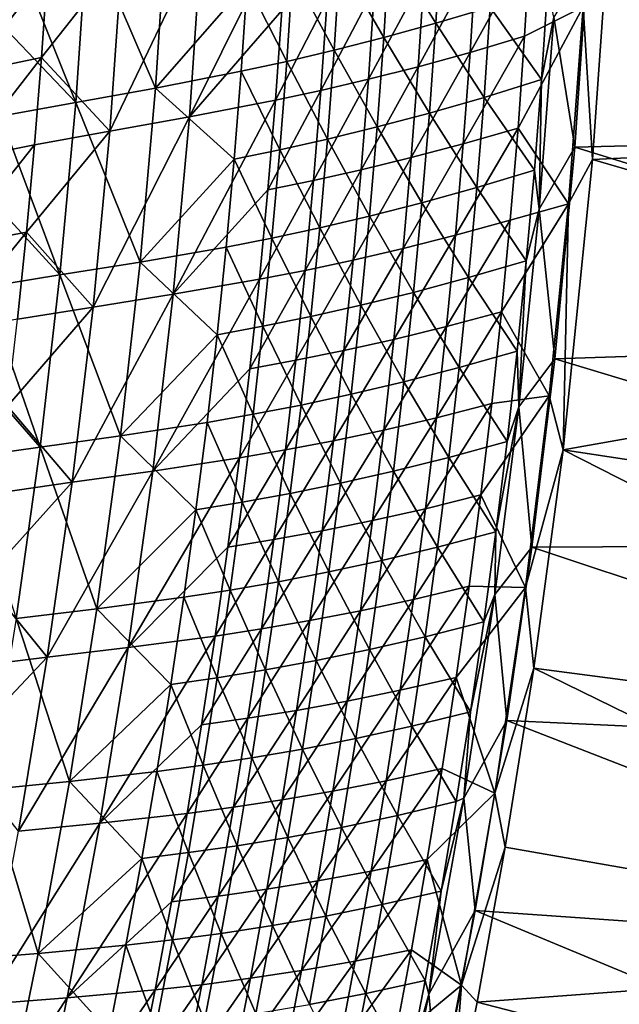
# Model space of a CAD drawing. Header units: metres. Extents: x 0 to 1400, y -1400 to 0.
# Tile 248 of 256: x 1278 to 1327, y -636 to -557. Entities that reach past the tile are written whole.
import ezdxf

# ---------------------------------------------------------------- set-up
doc = ezdxf.new("R2010")
doc.units = ezdxf.units.M

msp = doc.modelspace()

# ---------------------------------------------------------------- linework, layer by layer
at = {"layer": 'None'}
for points in [[(1289.181152, -562.140625, -255.795685), (1290.08728, -548.115723, -255.783554), (1283.700562, -549.399353, -311.768768)], [(1289.181152, -562.140625, -255.795685), (1296.554932, -553.705139, -199.830627), (1290.08728, -548.115723, -255.783554)], [(1291.925415, -564.463867, -256.163635), (1299.761108, -548.687988, -200.216446), (1299.337646, -555.90332, -200.222137)], [(1292.895264, -550.178772, -256.151398), (1299.761108, -548.687988, -200.216446), (1291.925415, -564.463867, -256.163635)], [(1282.763184, -563.29718, -311.780365), (1283.700562, -549.399353, -311.768768), (1277.67981, -550.602539, -367.761932)], [(1289.181152, -562.140625, -255.795685), (1283.700562, -549.399353, -311.768768), (1282.763184, -563.29718, -311.780365)], [(1323.956177, -551.852417, -29.544565), (1373.926392, -565.594421), (1374.918823, -548.937927)], [(1375.698975, -548.824097, -3), (1374.709106, -565.499756, -3), (1325.384521, -553.028625, -32.129719)], [(1285.501587, -565.615051, -312.129211), (1286.502563, -551.458679, -312.117523), (1292.895264, -550.178772, -256.151398)], [(1292.895264, -550.178772, -256.151398), (1291.925415, -564.463867, -256.163635), (1285.501587, -565.615051, -312.129211)], [(1307.998779, -550.888428, -115.989899), (1311.739136, -556.928833, -88.082977), (1312.167358, -549.702148, -88.080376)], [(1312.167358, -549.702148, -88.080376), (1311.739136, -556.928833, -88.082977), (1316.122925, -555.628357, -60.196178)], [(1277.238403, -557.498962, -367.766785), (1282.763184, -563.29718, -311.780365), (1277.67981, -550.602539, -367.761932)], [(1307.555786, -558.07782, -115.993576), (1307.998779, -550.888428, -115.989899), (1304.016235, -551.93988, -143.919174)], [(1311.739136, -556.928833, -88.082977), (1307.998779, -550.888428, -115.989899), (1307.555786, -558.07782, -115.993576)], [(1314.500366, -559.271912, -88.538628), (1314.961304, -551.911621, -88.536018), (1319.331299, -550.57666, -60.669395)], [(1319.331299, -550.57666, -60.669395), (1318.887207, -557.974609, -60.670635), (1314.500366, -559.271912, -88.538628)], [(1323.594238, -555.610901, -32.843884), (1318.887207, -557.974609, -60.670635), (1319.331299, -550.57666, -60.669395)], [(1280.004272, -559.684021, -368.092255), (1286.502563, -551.458679, -312.117523), (1285.501587, -565.615051, -312.129211)], [(1280.004272, -559.684021, -368.092255), (1280.47644, -552.659485, -368.087372), (1286.502563, -551.458679, -312.117523)], [(1322.928711, -566.902344, -29.544586), (1323.956177, -551.852417, -29.544565), (1321.232422, -556.4375, -30.962009)], [(1323.956177, -551.852417, -29.544565), (1322.928711, -566.902344, -29.544586), (1373.926392, -565.594421)], [(1280.47644, -552.659485, -368.087372), (1274.221069, -560.892273, -424.044281), (1274.709839, -553.913086, -424.041046)], [(1274.221069, -560.892273, -424.044281), (1280.47644, -552.659485, -368.087372), (1280.004272, -559.684021, -368.092255)], [(1303.560181, -559.092041, -143.92366), (1304.016235, -551.93988, -143.919174), (1300.205933, -552.87323, -171.867142)], [(1307.555786, -558.07782, -115.993576), (1304.016235, -551.93988, -143.919174), (1303.560181, -559.092041, -143.92366)], [(1310.314209, -560.417603, -116.431664), (1314.961304, -551.911621, -88.536018), (1314.500366, -559.271912, -88.538628)], [(1314.961304, -551.911621, -88.536018), (1310.314209, -560.417603, -116.431664), (1310.789917, -553.095154, -116.427971)], [(1296.554932, -553.705139, -199.830627), (1299.738281, -559.988525, -171.872253), (1300.205933, -552.87323, -171.867142)], [(1300.205933, -552.87323, -171.867142), (1299.738281, -559.988525, -171.872253), (1303.560181, -559.092041, -143.92366)], [(1310.789917, -553.095154, -116.427971), (1306.315552, -561.428589, -144.345581), (1306.804443, -554.14386, -144.34108)], [(1310.789917, -553.095154, -116.427971), (1310.314209, -560.417603, -116.431664), (1306.315552, -561.428589, -144.345581)], [(1325.384521, -553.028625, -32.129719), (1324.347168, -567.869507, -32.129738), (1323.594238, -555.610901, -32.843884)], [(1325.384521, -553.028625, -32.129719), (1374.709106, -565.499756, -3), (1324.347168, -567.869507, -32.129738)], [(1296.076904, -560.78418, -199.836227), (1296.554932, -553.705139, -199.830627), (1289.181152, -562.140625, -255.795685)], [(1299.738281, -559.988525, -171.872253), (1296.554932, -553.705139, -199.830627), (1296.076904, -560.78418, -199.836227)], [(1306.804443, -554.14386, -144.34108), (1306.315552, -561.428589, -144.345581), (1302.490967, -562.321655, -172.278519)], [(1306.804443, -554.14386, -144.34108), (1302.490967, -562.321655, -172.278519), (1302.991455, -555.074341, -172.273361)], [(1320.238647, -561.454895, -32.34861), (1320.718262, -554.160278, -32.348568), (1316.122925, -555.628357, -60.196178)], [(1321.232422, -556.4375, -30.962009), (1320.718262, -554.160278, -32.348568), (1320.238647, -561.454895, -32.34861)], [(1302.991455, -555.074341, -172.273361), (1298.826904, -563.113831, -200.227753), (1299.337646, -555.90332, -200.222137)], [(1302.991455, -555.074341, -172.273361), (1302.490967, -562.321655, -172.278519), (1298.826904, -563.113831, -200.227753)], [(1311.739136, -556.928833, -88.082977), (1315.625122, -562.886108, -60.197418), (1316.122925, -555.628357, -60.196178)], [(1316.122925, -555.628357, -60.196178), (1315.625122, -562.886108, -60.197418), (1320.238647, -561.454895, -32.34861)], [(1318.887207, -557.974609, -60.670635), (1323.594238, -555.610901, -32.843884), (1318.35498, -565.36731, -60.671867)], [(1323.594238, -555.610901, -32.843884), (1322.411499, -571.45166, -32.844135), (1318.35498, -565.36731, -60.671867)], [(1323.594238, -555.610901, -32.843884), (1324.347168, -567.869507, -32.129738), (1322.411499, -571.45166, -32.844135)], [(1298.826904, -563.113831, -200.227753), (1291.925415, -564.463867, -256.163635), (1299.337646, -555.90332, -200.222137)], [(1320.052124, -571.872681, -30.961826), (1321.232422, -556.4375, -30.962009), (1320.238647, -561.454895, -32.34861)], [(1320.052124, -571.872681, -30.961826), (1322.928711, -566.902344, -29.544586), (1321.232422, -556.4375, -30.962009)], [(1311.225098, -564.149292, -88.085541), (1311.739136, -556.928833, -88.082977), (1307.555786, -558.07782, -115.993576)], [(1315.625122, -562.886108, -60.197418), (1311.739136, -556.928833, -88.082977), (1311.225098, -564.149292, -88.085541)], [(1282.763184, -563.29718, -311.780365), (1277.238403, -557.498962, -367.766785), (1276.712158, -564.389893, -367.771606)], [(1307.027344, -565.260803, -115.9972), (1307.555786, -558.07782, -115.993576), (1303.560181, -559.092041, -143.92366)], [(1311.225098, -564.149292, -88.085541), (1307.555786, -558.07782, -115.993576), (1307.027344, -565.260803, -115.9972)], [(1318.887207, -557.974609, -60.670635), (1313.951904, -566.626648, -88.541206), (1314.500366, -559.271912, -88.538628)], [(1318.887207, -557.974609, -60.670635), (1318.35498, -565.36731, -60.671867), (1313.951904, -566.626648, -88.541206)], [(1273.64624, -567.866638, -424.047516), (1280.004272, -559.684021, -368.092255), (1279.445557, -566.703796, -368.097107)], [(1273.64624, -567.866638, -424.047516), (1274.221069, -560.892273, -424.044281), (1280.004272, -559.684021, -368.092255)], [(1279.445557, -566.703796, -368.097107), (1280.004272, -559.684021, -368.092255), (1285.501587, -565.615051, -312.129211)], [(1299.738281, -559.988525, -171.872253), (1303.018921, -566.23761, -143.928055), (1303.560181, -559.092041, -143.92366)], [(1303.560181, -559.092041, -143.92366), (1303.018921, -566.23761, -143.928055), (1307.027344, -565.260803, -115.9972)], [(1309.751221, -567.734253, -116.435318), (1310.314209, -560.417603, -116.431664), (1314.500366, -559.271912, -88.538628)], [(1314.500366, -559.271912, -88.538628), (1313.951904, -566.626648, -88.541206), (1309.751221, -567.734253, -116.435318)], [(1299.185791, -567.097107, -171.877274), (1299.738281, -559.988525, -171.872253), (1296.076904, -560.78418, -199.836227)], [(1303.018921, -566.23761, -143.928055), (1299.738281, -559.988525, -171.872253), (1299.185791, -567.097107, -171.877274)], [(1310.314209, -560.417603, -116.431664), (1305.739868, -568.707275, -144.350052), (1306.315552, -561.428589, -144.345581)], [(1310.314209, -560.417603, -116.431664), (1309.751221, -567.734253, -116.435318), (1305.739868, -568.707275, -144.350052)], [(1295.51416, -567.856506, -199.841736), (1296.076904, -560.78418, -199.836227), (1289.181152, -562.140625, -255.795685)], [(1299.185791, -567.097107, -171.877274), (1296.076904, -560.78418, -199.836227), (1295.51416, -567.856506, -199.841736)], [(1287.9375, -576.138611, -255.807434), (1289.181152, -562.140625, -255.795685), (1282.763184, -563.29718, -311.780365)], [(1295.51416, -567.856506, -199.841736), (1289.181152, -562.140625, -255.795685), (1287.9375, -576.138611, -255.807434)], [(1306.315552, -561.428589, -144.345581), (1301.903931, -569.562866, -172.2836), (1302.490967, -562.321655, -172.278519)], [(1306.315552, -561.428589, -144.345581), (1305.739868, -568.707275, -144.350052), (1301.903931, -569.562866, -172.2836)], [(1315.625122, -562.886108, -60.197418), (1319.67334, -568.742981, -32.348663), (1320.238647, -561.454895, -32.34861)], [(1320.238647, -561.454895, -32.34861), (1319.67334, -568.742981, -32.348663), (1320.052124, -571.872681, -30.961826)], [(1302.490967, -562.321655, -172.278519), (1301.903931, -569.562866, -172.2836), (1298.229736, -570.318237, -200.233322)], [(1302.490967, -562.321655, -172.278519), (1298.229736, -570.318237, -200.233322), (1298.826904, -563.113831, -200.227753)], [(1315.042114, -570.136963, -60.198654), (1315.625122, -562.886108, -60.197418), (1311.225098, -564.149292, -88.085541)], [(1319.67334, -568.742981, -32.348663), (1315.625122, -562.886108, -60.197418), (1315.042114, -570.136963, -60.198654)], [(1281.489258, -577.168518, -311.791626), (1282.763184, -563.29718, -311.780365), (1276.712158, -564.389893, -367.771606)], [(1281.489258, -577.168518, -311.791626), (1287.9375, -576.138611, -255.807434), (1282.763184, -563.29718, -311.780365)], [(1298.229736, -570.318237, -200.233322), (1290.61145, -578.72406, -256.175568), (1298.826904, -563.113831, -200.227753)], [(1290.61145, -578.72406, -256.175568), (1291.925415, -564.463867, -256.163635), (1298.826904, -563.113831, -200.227753)], [(1276.102173, -571.274292, -367.776367), (1281.489258, -577.168518, -311.791626), (1276.712158, -564.389893, -367.771606)], [(1291.925415, -564.463867, -256.163635), (1284.157959, -579.746582, -312.140656), (1285.501587, -565.615051, -312.129211)], [(1291.925415, -564.463867, -256.163635), (1290.61145, -578.72406, -256.175568), (1284.157959, -579.746582, -312.140656)], [(1310.626221, -571.362549, -88.088074), (1311.225098, -564.149292, -88.085541), (1307.027344, -565.260803, -115.9972)], [(1315.042114, -570.136963, -60.198654), (1311.225098, -564.149292, -88.085541), (1310.626221, -571.362549, -88.088074)], [(1303.018921, -566.23761, -143.928055), (1306.414551, -572.43634, -116.000763), (1307.027344, -565.260803, -115.9972)], [(1307.027344, -565.260803, -115.9972), (1306.414551, -572.43634, -116.000763), (1310.626221, -571.362549, -88.088074)], [(1285.501587, -565.615051, -312.129211), (1284.157959, -579.746582, -312.140656), (1278.801636, -573.717407, -368.101929)], [(1278.801636, -573.717407, -368.101929), (1279.445557, -566.703796, -368.097107), (1285.501587, -565.615051, -312.129211)], [(1317.735962, -572.753418, -60.673096), (1313.316895, -573.974548, -88.543755), (1318.35498, -565.36731, -60.671867)], [(1318.35498, -565.36731, -60.671867), (1313.316895, -573.974548, -88.543755), (1313.951904, -566.626648, -88.541206)], [(1322.411499, -571.45166, -32.844135), (1317.735962, -572.753418, -60.673096), (1318.35498, -565.36731, -60.671867)], [(1322.928711, -566.902344, -29.544586), (1372.522339, -582.221313), (1373.926392, -565.594421)], [(1374.709106, -565.499756, -3), (1373.307251, -582.145874, -3), (1324.347168, -567.869507, -32.129738)], [(1272.986694, -574.834839, -424.05069), (1273.64624, -567.866638, -424.047516), (1279.445557, -566.703796, -368.097107)], [(1272.986694, -574.834839, -424.05069), (1279.445557, -566.703796, -368.097107), (1278.801636, -573.717407, -368.101929)], [(1302.393555, -573.375671, -143.932388), (1303.018921, -566.23761, -143.928055), (1299.185791, -567.097107, -171.877274)], [(1306.414551, -572.43634, -116.000763), (1303.018921, -566.23761, -143.928055), (1302.393555, -573.375671, -143.932388)], [(1313.316895, -573.974548, -88.543755), (1309.102173, -575.043823, -116.438919), (1313.951904, -566.626648, -88.541206)], [(1313.951904, -566.626648, -88.541206), (1309.102173, -575.043823, -116.438919), (1309.751221, -567.734253, -116.435318)], [(1321.313354, -583.920044, -29.544594), (1322.928711, -566.902344, -29.544586), (1320.052124, -571.872681, -30.961826)], [(1322.928711, -566.902344, -29.544586), (1321.313354, -583.920044, -29.544594), (1372.522339, -582.221313)], [(1298.549316, -574.198059, -171.882217), (1299.185791, -567.097107, -171.877274), (1295.51416, -567.856506, -199.841736)], [(1302.393555, -573.375671, -143.932388), (1299.185791, -567.097107, -171.877274), (1298.549316, -574.198059, -171.882217)], [(1294.867798, -574.921082, -199.847137), (1295.51416, -567.856506, -199.841736), (1287.9375, -576.138611, -255.807434)], [(1298.549316, -574.198059, -171.882217), (1295.51416, -567.856506, -199.841736), (1294.867798, -574.921082, -199.847137)], [(1309.102173, -575.043823, -116.438919), (1305.078369, -575.97876, -144.354446), (1309.751221, -567.734253, -116.435318)], [(1309.751221, -567.734253, -116.435318), (1305.078369, -575.97876, -144.354446), (1305.739868, -568.707275, -144.350052)], [(1324.347168, -567.869507, -32.129738), (1373.307251, -582.145874, -3), (1321.978271, -591.219177, -32.129742)], [(1324.347168, -567.869507, -32.129738), (1321.978271, -591.219177, -32.129742), (1322.411499, -571.45166, -32.844135)], [(1305.078369, -575.97876, -144.354446), (1301.231323, -576.796631, -172.288635), (1305.739868, -568.707275, -144.350052)], [(1305.739868, -568.707275, -144.350052), (1301.231323, -576.796631, -172.288635), (1301.903931, -569.562866, -172.2836)], [(1319.023071, -576.02356, -32.348732), (1319.67334, -568.742981, -32.348663), (1315.042114, -570.136963, -60.198654)], [(1319.67334, -568.742981, -32.348663), (1319.023071, -576.02356, -32.348732), (1320.052124, -571.872681, -30.961826)], [(1301.231323, -576.796631, -172.288635), (1297.547241, -577.515076, -200.238815), (1301.903931, -569.562866, -172.2836)], [(1301.903931, -569.562866, -172.2836), (1297.547241, -577.515076, -200.238815), (1298.229736, -570.318237, -200.233322)], [(1297.547241, -577.515076, -200.238815), (1290.61145, -578.72406, -256.175568), (1298.229736, -570.318237, -200.233322)], [(1314.374756, -577.380005, -60.199886), (1315.042114, -570.136963, -60.198654), (1310.626221, -571.362549, -88.088074)], [(1319.023071, -576.02356, -32.348732), (1315.042114, -570.136963, -60.198654), (1314.374756, -577.380005, -60.199886)], [(1276.102173, -571.274292, -367.776367), (1275.409424, -578.151123, -367.781067), (1281.489258, -577.168518, -311.791626)], [(1306.414551, -572.43634, -116.000763), (1309.943481, -578.567688, -88.090561), (1310.626221, -571.362549, -88.088074)], [(1310.626221, -571.362549, -88.088074), (1309.943481, -578.567688, -88.090561), (1314.374756, -577.380005, -60.199886)], [(1320.873169, -586.882446, -32.844353), (1317.031006, -580.131653, -60.674309), (1322.411499, -571.45166, -32.844135)], [(1317.031006, -580.131653, -60.674309), (1317.735962, -572.753418, -60.673096), (1322.411499, -571.45166, -32.844135)], [(1322.411499, -571.45166, -32.844135), (1321.978271, -591.219177, -32.129742), (1320.873169, -586.882446, -32.844353)], [(1305.71814, -579.603577, -116.004257), (1306.414551, -572.43634, -116.000763), (1302.393555, -573.375671, -143.932388)], [(1309.943481, -578.567688, -88.090561), (1306.414551, -572.43634, -116.000763), (1305.71814, -579.603577, -116.004257)], [(1320.052124, -571.872681, -30.961826), (1319.023071, -576.02356, -32.348732), (1318.422485, -587.772522, -30.961508)], [(1318.422485, -587.772522, -30.961508), (1321.313354, -583.920044, -29.544594), (1320.052124, -571.872681, -30.961826)], [(1312.596558, -581.314209, -88.546272), (1317.735962, -572.753418, -60.673096), (1317.031006, -580.131653, -60.674309)], [(1313.316895, -573.974548, -88.543755), (1317.735962, -572.753418, -60.673096), (1312.596558, -581.314209, -88.546272)], [(1278.801636, -573.717407, -368.101929), (1278.073364, -580.723389, -368.106659), (1272.243286, -581.79541, -424.053802)], [(1272.243286, -581.79541, -424.053802), (1272.986694, -574.834839, -424.05069), (1278.801636, -573.717407, -368.101929)], [(1284.157959, -579.746582, -312.140656), (1278.073364, -580.723389, -368.106659), (1278.801636, -573.717407, -368.101929)], [(1301.685059, -580.505188, -143.936646), (1302.393555, -573.375671, -143.932388), (1298.549316, -574.198059, -171.882217)], [(1305.71814, -579.603577, -116.004257), (1302.393555, -573.375671, -143.932388), (1301.685059, -580.505188, -143.936646)], [(1313.316895, -573.974548, -88.543755), (1312.596558, -581.314209, -88.546272), (1308.368164, -582.344971, -116.442474)], [(1309.102173, -575.043823, -116.438919), (1313.316895, -573.974548, -88.543755), (1308.368164, -582.344971, -116.442474)], [(1297.830078, -581.290466, -171.88707), (1298.549316, -574.198059, -171.882217), (1294.867798, -574.921082, -199.847137)], [(1301.685059, -580.505188, -143.936646), (1298.549316, -574.198059, -171.882217), (1297.830078, -581.290466, -171.88707)], [(1294.867798, -574.921082, -199.847137), (1287.9375, -576.138611, -255.807434), (1294.138794, -581.977051, -199.852463)], [(1294.867798, -574.921082, -199.847137), (1294.138794, -581.977051, -199.852463), (1297.830078, -581.290466, -171.88707)], [(1305.078369, -575.97876, -144.354446), (1309.102173, -575.043823, -116.438919), (1304.332153, -583.241577, -144.358795)], [(1309.102173, -575.043823, -116.438919), (1308.368164, -582.344971, -116.442474), (1304.332153, -583.241577, -144.358795)], [(1287.9375, -576.138611, -255.807434), (1281.489258, -577.168518, -311.791626), (1286.364258, -590.102112, -255.818771)], [(1294.138794, -581.977051, -199.852463), (1287.9375, -576.138611, -255.807434), (1286.364258, -590.102112, -255.818771)], [(1305.078369, -575.97876, -144.354446), (1304.332153, -583.241577, -144.358795), (1300.474365, -584.021729, -172.293594)], [(1301.231323, -576.796631, -172.288635), (1305.078369, -575.97876, -144.354446), (1300.474365, -584.021729, -172.293594)], [(1318.28894, -583.296021, -32.34882), (1319.023071, -576.02356, -32.348732), (1314.374756, -577.380005, -60.199886)], [(1319.023071, -576.02356, -32.348732), (1318.28894, -583.296021, -32.34882), (1318.422485, -587.772522, -30.961508)], [(1275.409424, -578.151123, -367.781067), (1279.887085, -591.005493, -311.80249), (1281.489258, -577.168518, -311.791626)], [(1281.489258, -577.168518, -311.791626), (1279.887085, -591.005493, -311.80249), (1286.364258, -590.102112, -255.818771)], [(1297.547241, -577.515076, -200.238815), (1301.231323, -576.796631, -172.288635), (1296.78064, -584.703125, -200.244232)], [(1301.231323, -576.796631, -172.288635), (1300.474365, -584.021729, -172.293594), (1296.78064, -584.703125, -200.244232)], [(1297.547241, -577.515076, -200.238815), (1296.78064, -584.703125, -200.244232), (1288.96167, -592.948608, -256.187195)], [(1290.61145, -578.72406, -256.175568), (1297.547241, -577.515076, -200.238815), (1288.96167, -592.948608, -256.187195)], [(1309.943481, -578.567688, -88.090561), (1313.624023, -584.614441, -60.201111), (1314.374756, -577.380005, -60.199886)], [(1314.374756, -577.380005, -60.199886), (1313.624023, -584.614441, -60.201111), (1318.28894, -583.296021, -32.34882)], [(1275.409424, -578.151123, -367.781067), (1274.634888, -585.019409, -367.785706), (1279.887085, -591.005493, -311.80249)], [(1290.61145, -578.72406, -256.175568), (1288.96167, -592.948608, -256.187195), (1282.479614, -593.842346, -312.151825)], [(1290.61145, -578.72406, -256.175568), (1282.479614, -593.842346, -312.151825), (1284.157959, -579.746582, -312.140656)], [(1309.177979, -585.763977, -88.09301), (1309.943481, -578.567688, -88.090561), (1305.71814, -579.603577, -116.004257)], [(1313.624023, -584.614441, -60.201111), (1309.943481, -578.567688, -88.090561), (1309.177979, -585.763977, -88.09301)], [(1284.157959, -579.746582, -312.140656), (1282.479614, -593.842346, -312.151825), (1277.261719, -587.72052, -368.111328)], [(1277.261719, -587.72052, -368.111328), (1278.073364, -580.723389, -368.106659), (1284.157959, -579.746582, -312.140656)], [(1304.939331, -586.761719, -116.00769), (1305.71814, -579.603577, -116.004257), (1301.685059, -580.505188, -143.936646)], [(1309.177979, -585.763977, -88.09301), (1305.71814, -579.603577, -116.004257), (1304.939331, -586.761719, -116.00769)], [(1311.791748, -588.644409, -88.548752), (1312.596558, -581.314209, -88.546272), (1317.031006, -580.131653, -60.674309)], [(1317.031006, -580.131653, -60.674309), (1316.241089, -587.500671, -60.675514), (1311.791748, -588.644409, -88.548752)], [(1316.241089, -587.500671, -60.675514), (1317.031006, -580.131653, -60.674309), (1320.873169, -586.882446, -32.844353)], [(1300.894409, -587.625549, -143.940811), (1301.685059, -580.505188, -143.936646), (1297.830078, -581.290466, -171.88707)], [(1304.939331, -586.761719, -116.00769), (1301.685059, -580.505188, -143.936646), (1300.894409, -587.625549, -143.940811)], [(1294.138794, -581.977051, -199.852463), (1297.028809, -588.373474, -171.89183), (1297.830078, -581.290466, -171.88707)], [(1297.830078, -581.290466, -171.88707), (1297.028809, -588.373474, -171.89183), (1300.894409, -587.625549, -143.940811)], [(1307.550049, -589.636353, -116.445976), (1312.596558, -581.314209, -88.546272), (1311.791748, -588.644409, -88.548752)], [(1312.596558, -581.314209, -88.546272), (1307.550049, -589.636353, -116.445976), (1308.368164, -582.344971, -116.442474)], [(1293.328003, -589.02356, -199.857666), (1294.138794, -581.977051, -199.852463), (1286.364258, -590.102112, -255.818771)], [(1297.028809, -588.373474, -171.89183), (1294.138794, -581.977051, -199.852463), (1293.328003, -589.02356, -199.857666)], [(1308.368164, -582.344971, -116.442474), (1307.550049, -589.636353, -116.445976), (1303.502197, -590.494507, -144.363068)], [(1304.332153, -583.241577, -144.358795), (1308.368164, -582.344971, -116.442474), (1303.502197, -590.494507, -144.363068)], [(1321.313354, -583.920044, -29.544594), (1370.715576, -598.809265), (1372.522339, -582.221313)], [(1373.307251, -582.145874, -3), (1371.502075, -598.753113, -3), (1321.978271, -591.219177, -32.129742)], [(1304.332153, -583.241577, -144.358795), (1299.633911, -591.236694, -172.298477), (1300.474365, -584.021729, -172.293594)], [(1304.332153, -583.241577, -144.358795), (1303.502197, -590.494507, -144.363068), (1299.633911, -591.236694, -172.298477)], [(1318.28894, -583.296021, -32.34882), (1313.624023, -584.614441, -60.201111), (1317.47168, -590.55957, -32.348919)], [(1318.422485, -587.772522, -30.961508), (1318.28894, -583.296021, -32.34882), (1317.47168, -590.55957, -32.348919)], [(1300.474365, -584.021729, -172.293594), (1299.633911, -591.236694, -172.298477), (1295.930664, -591.880981, -200.249573)], [(1296.78064, -584.703125, -200.244232), (1300.474365, -584.021729, -172.293594), (1295.930664, -591.880981, -200.249573)], [(1319.478516, -599.062073, -29.54458), (1321.313354, -583.920044, -29.544594), (1318.422485, -587.772522, -30.961508)], [(1321.313354, -583.920044, -29.544594), (1319.478516, -599.062073, -29.54458), (1370.715576, -598.809265)], [(1274.634888, -585.019409, -367.785706), (1273.779541, -591.878235, -367.790253), (1279.887085, -591.005493, -311.80249)], [(1296.78064, -584.703125, -200.244232), (1295.930664, -591.880981, -200.249573), (1288.96167, -592.948608, -256.187195)], [(1312.790771, -591.839722, -60.202332), (1313.624023, -584.614441, -60.201111), (1309.177979, -585.763977, -88.09301)], [(1317.47168, -590.55957, -32.348919), (1313.624023, -584.614441, -60.201111), (1312.790771, -591.839722, -60.202332)], [(1308.330322, -592.950806, -88.095413), (1309.177979, -585.763977, -88.09301), (1304.939331, -586.761719, -116.00769)], [(1312.790771, -591.839722, -60.202332), (1309.177979, -585.763977, -88.09301), (1308.330322, -592.950806, -88.095413)], [(1304.078857, -593.910156, -116.011047), (1304.939331, -586.761719, -116.00769), (1300.894409, -587.625549, -143.940811)], [(1308.330322, -592.950806, -88.095413), (1304.939331, -586.761719, -116.00769), (1304.078857, -593.910156, -116.011047)], [(1310.903687, -595.963745, -88.551193), (1316.241089, -587.500671, -60.675514), (1315.367432, -594.859192, -60.676708)], [(1316.241089, -587.500671, -60.675514), (1310.903687, -595.963745, -88.551193), (1311.791748, -588.644409, -88.548752)], [(1315.367432, -594.859192, -60.676708), (1316.241089, -587.500671, -60.675514), (1320.873169, -586.882446, -32.844353)], [(1320.873169, -586.882446, -32.844353), (1318.960449, -602.301941, -32.844601), (1315.367432, -594.859192, -60.676708)], [(1321.978271, -591.219177, -32.129742), (1318.960449, -602.301941, -32.844601), (1320.873169, -586.882446, -32.844353)], [(1282.479614, -593.842346, -312.151825), (1276.367798, -594.707214, -368.115936), (1277.261719, -587.72052, -368.111328)], [(1297.028809, -588.373474, -171.89183), (1300.022461, -594.735901, -143.944901), (1300.894409, -587.625549, -143.940811)], [(1300.894409, -587.625549, -143.940811), (1300.022461, -594.735901, -143.944901), (1304.078857, -593.910156, -116.011047)], [(1316.494995, -602.857849, -30.961105), (1318.422485, -587.772522, -30.961508), (1316.572266, -597.81366, -32.349037)], [(1316.494995, -602.857849, -30.961105), (1319.478516, -599.062073, -29.54458), (1318.422485, -587.772522, -30.961508)], [(1318.422485, -587.772522, -30.961508), (1317.47168, -590.55957, -32.348919), (1316.572266, -597.81366, -32.349037)], [(1292.436401, -596.059998, -199.862762), (1293.328003, -589.02356, -199.857666), (1286.364258, -590.102112, -255.818771)], [(1296.146484, -595.446472, -171.896484), (1293.328003, -589.02356, -199.857666), (1292.436401, -596.059998, -199.862762)], [(1296.146484, -595.446472, -171.896484), (1297.028809, -588.373474, -171.89183), (1293.328003, -589.02356, -199.857666)], [(1300.022461, -594.735901, -143.944901), (1297.028809, -588.373474, -171.89183), (1296.146484, -595.446472, -171.896484)], [(1306.649048, -596.916687, -116.449417), (1307.550049, -589.636353, -116.445976), (1311.791748, -588.644409, -88.548752)], [(1311.791748, -588.644409, -88.548752), (1310.903687, -595.963745, -88.551193), (1306.649048, -596.916687, -116.449417)], [(1302.589722, -597.736145, -144.367279), (1307.550049, -589.636353, -116.445976), (1306.649048, -596.916687, -116.449417)], [(1307.550049, -589.636353, -116.445976), (1302.589722, -597.736145, -144.367279), (1303.502197, -590.494507, -144.363068)], [(1286.364258, -590.102112, -255.818771), (1279.887085, -591.005493, -311.80249), (1284.469116, -604.02478, -255.829636)], [(1292.436401, -596.059998, -199.862762), (1286.364258, -590.102112, -255.818771), (1284.469116, -604.02478, -255.829636)], [(1303.502197, -590.494507, -144.363068), (1302.589722, -597.736145, -144.367279), (1298.711182, -598.440247, -172.303284)], [(1303.502197, -590.494507, -144.363068), (1298.711182, -598.440247, -172.303284), (1299.633911, -591.236694, -172.298477)], [(1316.572266, -597.81366, -32.349037), (1317.47168, -590.55957, -32.348919), (1312.790771, -591.839722, -60.202332)], [(1279.887085, -591.005493, -311.80249), (1273.779541, -591.878235, -367.790253), (1277.964111, -604.801636, -311.812927)], [(1279.887085, -591.005493, -311.80249), (1277.964111, -604.801636, -311.812927), (1284.469116, -604.02478, -255.829636)], [(1299.633911, -591.236694, -172.298477), (1294.998657, -599.047363, -200.254822), (1295.930664, -591.880981, -200.249573)], [(1299.633911, -591.236694, -172.298477), (1298.711182, -598.440247, -172.303284), (1294.998657, -599.047363, -200.254822)], [(1321.978271, -591.219177, -32.129742), (1319.615723, -608.776917, -32.129715), (1318.960449, -602.301941, -32.844601)], [(1321.978271, -591.219177, -32.129742), (1369.302124, -615.312683, -3), (1319.615723, -608.776917, -32.129715)], [(1321.978271, -591.219177, -32.129742), (1371.502075, -598.753113, -3), (1369.302124, -615.312683, -3)], [(1295.930664, -591.880981, -200.249573), (1294.998657, -599.047363, -200.254822), (1286.984741, -607.126526, -256.198425)], [(1288.96167, -592.948608, -256.187195), (1295.930664, -591.880981, -200.249573), (1286.984741, -607.126526, -256.198425)], [(1311.875977, -599.055054, -60.203545), (1312.790771, -591.839722, -60.202332), (1308.330322, -592.950806, -88.095413)], [(1316.572266, -597.81366, -32.349037), (1312.790771, -591.839722, -60.202332), (1311.875977, -599.055054, -60.203545)], [(1288.96167, -592.948608, -256.187195), (1280.474976, -607.891357, -312.162628), (1282.479614, -593.842346, -312.151825)], [(1288.96167, -592.948608, -256.187195), (1286.984741, -607.126526, -256.198425), (1280.474976, -607.891357, -312.162628)], [(1307.401611, -600.127319, -88.097778), (1308.330322, -592.950806, -88.095413), (1304.078857, -593.910156, -116.011047)], [(1311.875977, -599.055054, -60.203545), (1308.330322, -592.950806, -88.095413), (1307.401611, -600.127319, -88.097778)], [(1282.479614, -593.842346, -312.151825), (1280.474976, -607.891357, -312.162628), (1275.392578, -601.682251, -368.120483)], [(1275.392578, -601.682251, -368.120483), (1276.367798, -594.707214, -368.115936), (1282.479614, -593.842346, -312.151825)], [(1300.022461, -594.735901, -143.944901), (1303.137695, -601.048096, -116.014328), (1304.078857, -593.910156, -116.011047)], [(1304.078857, -593.910156, -116.011047), (1303.137695, -601.048096, -116.014328), (1307.401611, -600.127319, -88.097778)], [(1299.07019, -601.835693, -143.948883), (1300.022461, -594.735901, -143.944901), (1296.146484, -595.446472, -171.896484)], [(1303.137695, -601.048096, -116.014328), (1300.022461, -594.735901, -143.944901), (1299.07019, -601.835693, -143.948883)], [(1309.933228, -603.270996, -88.553589), (1310.903687, -595.963745, -88.551193), (1315.367432, -594.859192, -60.676708)], [(1315.367432, -594.859192, -60.676708), (1314.410889, -602.205872, -60.677891), (1309.933228, -603.270996, -88.553589)], [(1318.960449, -602.301941, -32.844601), (1314.410889, -602.205872, -60.677891), (1315.367432, -594.859192, -60.676708)], [(1291.464966, -603.08551, -199.867737), (1292.436401, -596.059998, -199.862762), (1284.469116, -604.02478, -255.829636)], [(1295.184204, -602.508667, -171.901047), (1292.436401, -596.059998, -199.862762), (1291.464966, -603.08551, -199.867737)], [(1295.184204, -602.508667, -171.901047), (1296.146484, -595.446472, -171.896484), (1292.436401, -596.059998, -199.862762)], [(1299.07019, -601.835693, -143.948883), (1296.146484, -595.446472, -171.896484), (1295.184204, -602.508667, -171.901047)], [(1305.66626, -604.184631, -116.452797), (1310.903687, -595.963745, -88.551193), (1309.933228, -603.270996, -88.553589)], [(1310.903687, -595.963745, -88.551193), (1305.66626, -604.184631, -116.452797), (1306.649048, -596.916687, -116.449417)], [(1301.595703, -604.96521, -144.371399), (1302.589722, -597.736145, -144.367279), (1306.649048, -596.916687, -116.449417)], [(1306.649048, -596.916687, -116.449417), (1305.66626, -604.184631, -116.452797), (1301.595703, -604.96521, -144.371399)], [(1297.707153, -605.631042, -172.307999), (1302.589722, -597.736145, -144.367279), (1301.595703, -604.96521, -144.371399)], [(1302.589722, -597.736145, -144.367279), (1297.707153, -605.631042, -172.307999), (1298.711182, -598.440247, -172.303284)], [(1298.711182, -598.440247, -172.303284), (1297.707153, -605.631042, -172.307999), (1293.985596, -606.200806, -200.259979)], [(1298.711182, -598.440247, -172.303284), (1293.985596, -606.200806, -200.259979), (1294.998657, -599.047363, -200.254822)], [(1315.591431, -605.057495, -32.349171), (1316.572266, -597.81366, -32.349037), (1311.875977, -599.055054, -60.203545)], [(1316.494995, -602.857849, -30.961105), (1316.572266, -597.81366, -32.349037), (1315.591431, -605.057495, -32.349171)], [(1294.998657, -599.047363, -200.254822), (1293.985596, -606.200806, -200.259979), (1286.984741, -607.126526, -256.198425)], [(1310.880493, -606.259827, -60.204754), (1311.875977, -599.055054, -60.203545), (1307.401611, -600.127319, -88.097778)], [(1315.591431, -605.057495, -32.349171), (1311.875977, -599.055054, -60.203545), (1310.880493, -606.259827, -60.204754)], [(1317.464844, -612.995178, -29.544554), (1319.478516, -599.062073, -29.54458), (1316.494995, -602.857849, -30.961105)], [(1319.478516, -599.062073, -29.54458), (1317.464844, -612.995178, -29.544554), (1368.514648, -615.349548)], [(1319.478516, -599.062073, -29.54458), (1368.514648, -615.349548), (1370.715576, -598.809265)], [(1303.137695, -601.048096, -116.014328), (1306.392822, -607.29303, -88.100082), (1307.401611, -600.127319, -88.097778)], [(1307.401611, -600.127319, -88.097778), (1306.392822, -607.29303, -88.100082), (1310.880493, -606.259827, -60.204754)], [(1280.474976, -607.891357, -312.162628), (1274.33728, -608.644104, -368.124939), (1275.392578, -601.682251, -368.120483)], [(1302.116821, -608.174927, -116.01754), (1303.137695, -601.048096, -116.014328), (1299.07019, -601.835693, -143.948883)], [(1306.392822, -607.29303, -88.100082), (1303.137695, -601.048096, -116.014328), (1302.116821, -608.174927, -116.01754)], [(1294.1427, -609.559387, -171.905487), (1295.184204, -602.508667, -171.901047), (1291.464966, -603.08551, -199.867737)], [(1298.038452, -608.924072, -143.952774), (1295.184204, -602.508667, -171.901047), (1294.1427, -609.559387, -171.905487)], [(1298.038452, -608.924072, -143.952774), (1299.07019, -601.835693, -143.948883), (1295.184204, -602.508667, -171.901047)], [(1302.116821, -608.174927, -116.01754), (1299.07019, -601.835693, -143.948883), (1298.038452, -608.924072, -143.952774)], [(1314.410889, -602.205872, -60.677891), (1308.881592, -610.564758, -88.555939), (1309.933228, -603.270996, -88.553589)], [(1314.410889, -602.205872, -60.677891), (1313.372559, -609.53949, -60.679054), (1308.881592, -610.564758, -88.555939)], [(1314.410889, -602.205872, -60.677891), (1318.960449, -602.301941, -32.844601), (1313.372559, -609.53949, -60.679054)], [(1318.960449, -602.301941, -32.844601), (1316.494629, -618.851257, -32.844913), (1313.372559, -609.53949, -60.679054)], [(1319.615723, -608.776917, -32.129715), (1316.494629, -618.851257, -32.844913), (1318.960449, -602.301941, -32.844601)], [(1290.414673, -610.099487, -199.872604), (1291.464966, -603.08551, -199.867737), (1284.469116, -604.02478, -255.829636)], [(1294.1427, -609.559387, -171.905487), (1291.464966, -603.08551, -199.867737), (1290.414673, -610.099487, -199.872604)], [(1304.602539, -611.438782, -116.4561), (1305.66626, -604.184631, -116.452797), (1309.933228, -603.270996, -88.553589)], [(1309.933228, -603.270996, -88.553589), (1308.881592, -610.564758, -88.555939), (1304.602539, -611.438782, -116.4561)], [(1313.988159, -619.238403, -30.960587), (1316.494995, -602.857849, -30.961105), (1314.530273, -612.290466, -32.349319)], [(1313.988159, -619.238403, -30.960587), (1317.464844, -612.995178, -29.544554), (1316.494995, -602.857849, -30.961105)], [(1314.530273, -612.290466, -32.349319), (1316.494995, -602.857849, -30.961105), (1315.591431, -605.057495, -32.349171)], [(1284.469116, -604.02478, -255.829636), (1277.964111, -604.801636, -311.812927), (1282.259888, -617.900635, -255.839981)], [(1284.469116, -604.02478, -255.829636), (1282.259888, -617.900635, -255.839981), (1290.414673, -610.099487, -199.872604)], [(1277.964111, -604.801636, -311.812927), (1275.728149, -618.55072, -311.822906), (1282.259888, -617.900635, -255.839981)], [(1300.52124, -612.180298, -144.375458), (1305.66626, -604.184631, -116.452797), (1304.602539, -611.438782, -116.4561)], [(1305.66626, -604.184631, -116.452797), (1300.52124, -612.180298, -144.375458), (1301.595703, -604.96521, -144.371399)], [(1292.892456, -613.340088, -200.26503), (1297.707153, -605.631042, -172.307999), (1296.622803, -612.8078, -172.312637)], [(1297.707153, -605.631042, -172.307999), (1292.892456, -613.340088, -200.26503), (1293.985596, -606.200806, -200.259979)], [(1296.622803, -612.8078, -172.312637), (1297.707153, -605.631042, -172.307999), (1301.595703, -604.96521, -144.371399)], [(1301.595703, -604.96521, -144.371399), (1300.52124, -612.180298, -144.375458), (1296.622803, -612.8078, -172.312637)], [(1314.530273, -612.290466, -32.349319), (1315.591431, -605.057495, -32.349171), (1310.880493, -606.259827, -60.204754)], [(1286.984741, -607.126526, -256.198425), (1293.985596, -606.200806, -200.259979), (1284.688721, -621.24707, -256.209229)], [(1293.985596, -606.200806, -200.259979), (1292.892456, -613.340088, -200.26503), (1284.688721, -621.24707, -256.209229)], [(1306.392822, -607.29303, -88.100082), (1309.805176, -613.453308, -60.205948), (1310.880493, -606.259827, -60.204754)], [(1310.880493, -606.259827, -60.204754), (1309.805176, -613.453308, -60.205948), (1314.530273, -612.290466, -32.349319)], [(1278.152222, -621.88269, -312.173004), (1286.984741, -607.126526, -256.198425), (1284.688721, -621.24707, -256.209229)], [(1286.984741, -607.126526, -256.198425), (1278.152222, -621.88269, -312.173004), (1280.474976, -607.891357, -312.162628)], [(1305.304565, -614.447083, -88.102341), (1306.392822, -607.29303, -88.100082), (1302.116821, -608.174927, -116.01754)], [(1305.304565, -614.447083, -88.102341), (1309.805176, -613.453308, -60.205948), (1306.392822, -607.29303, -88.100082)], [(1280.474976, -607.891357, -312.162628), (1278.152222, -621.88269, -312.173004), (1273.202637, -615.591492, -368.129303)], [(1280.474976, -607.891357, -312.162628), (1273.202637, -615.591492, -368.129303), (1274.33728, -608.644104, -368.124939)], [(1301.01709, -615.289856, -116.02066), (1302.116821, -608.174927, -116.01754), (1298.038452, -608.924072, -143.952774)], [(1305.304565, -614.447083, -88.102341), (1302.116821, -608.174927, -116.01754), (1301.01709, -615.289856, -116.02066)], [(1319.615723, -608.776917, -32.129715), (1317.313232, -623.174072, -32.129673), (1316.494629, -618.851257, -32.844913)], [(1319.615723, -608.776917, -32.129715), (1366.715942, -631.816406, -3), (1317.313232, -623.174072, -32.129673)], [(1369.302124, -615.312683, -3), (1366.715942, -631.816406, -3), (1319.615723, -608.776917, -32.129715)], [(1293.023071, -616.5979, -171.909821), (1294.1427, -609.559387, -171.905487), (1290.414673, -610.099487, -199.872604)], [(1296.928345, -616.000427, -143.956573), (1294.1427, -609.559387, -171.905487), (1293.023071, -616.5979, -171.909821)], [(1296.928345, -616.000427, -143.956573), (1298.038452, -608.924072, -143.952774), (1294.1427, -609.559387, -171.905487)], [(1296.928345, -616.000427, -143.956573), (1301.01709, -615.289856, -116.02066), (1298.038452, -608.924072, -143.952774)], [(1313.372559, -609.53949, -60.679054), (1307.749634, -617.84375, -88.558243), (1308.881592, -610.564758, -88.555939)], [(1312.25354, -616.858643, -60.680206), (1307.749634, -617.84375, -88.558243), (1313.372559, -609.53949, -60.679054)], [(1313.372559, -609.53949, -60.679054), (1316.494629, -618.851257, -32.844913), (1312.25354, -616.858643, -60.680206)], [(1282.259888, -617.900635, -255.839981), (1289.286377, -617.101074, -199.877335), (1290.414673, -610.099487, -199.872604)], [(1289.286377, -617.101074, -199.877335), (1293.023071, -616.5979, -171.909821), (1290.414673, -610.099487, -199.872604)], [(1308.881592, -610.564758, -88.555939), (1303.458984, -618.677979, -116.459343), (1304.602539, -611.438782, -116.4561)], [(1308.881592, -610.564758, -88.555939), (1307.749634, -617.84375, -88.558243), (1303.458984, -618.677979, -116.459343)], [(1299.367188, -619.380127, -144.379425), (1300.52124, -612.180298, -144.375458), (1304.602539, -611.438782, -116.4561)], [(1304.602539, -611.438782, -116.4561), (1303.458984, -618.677979, -116.459343), (1299.367188, -619.380127, -144.379425)], [(1291.720215, -620.463806, -200.269989), (1292.892456, -613.340088, -200.26503), (1296.622803, -612.8078, -172.312637)], [(1296.622803, -612.8078, -172.312637), (1295.459351, -619.969055, -172.317169), (1291.720215, -620.463806, -200.269989)], [(1295.459351, -619.969055, -172.317169), (1300.52124, -612.180298, -144.375458), (1299.367188, -619.380127, -144.379425)], [(1300.52124, -612.180298, -144.375458), (1295.459351, -619.969055, -172.317169), (1296.622803, -612.8078, -172.312637)], [(1309.805176, -613.453308, -60.205948), (1313.389526, -619.511902, -32.349487), (1314.530273, -612.290466, -32.349319)], [(1313.389526, -619.511902, -32.349487), (1313.988159, -619.238403, -30.960587), (1314.530273, -612.290466, -32.349319)], [(1284.688721, -621.24707, -256.209229), (1292.892456, -613.340088, -200.26503), (1291.720215, -620.463806, -200.269989)], [(1308.650879, -620.634888, -60.207138), (1309.805176, -613.453308, -60.205948), (1305.304565, -614.447083, -88.102341)], [(1309.805176, -613.453308, -60.205948), (1308.650879, -620.634888, -60.207138), (1313.389526, -619.511902, -32.349487)], [(1314.901489, -628.284851, -29.544502), (1317.464844, -612.995178, -29.544554), (1313.988159, -619.238403, -30.960587)], [(1317.464844, -612.995178, -29.544554), (1314.901489, -628.284851, -29.544502), (1365.928101, -631.833923)], [(1317.464844, -612.995178, -29.544554), (1365.928101, -631.833923), (1368.514648, -615.349548)], [(1304.138062, -621.588867, -88.104553), (1305.304565, -614.447083, -88.102341), (1301.01709, -615.289856, -116.02066)], [(1304.138062, -621.588867, -88.104553), (1308.650879, -620.634888, -60.207138), (1305.304565, -614.447083, -88.102341)], [(1295.740601, -623.064026, -143.960266), (1296.928345, -616.000427, -143.956573), (1293.023071, -616.5979, -171.909821)], [(1295.740601, -623.064026, -143.960266), (1299.839478, -622.392212, -116.023705), (1296.928345, -616.000427, -143.956573)], [(1299.839478, -622.392212, -116.023705), (1301.01709, -615.289856, -116.02066), (1296.928345, -616.000427, -143.956573)], [(1301.01709, -615.289856, -116.02066), (1299.839478, -622.392212, -116.023705), (1304.138062, -621.588867, -88.104553)], [(1291.82605, -623.623413, -171.914017), (1293.023071, -616.5979, -171.909821), (1289.286377, -617.101074, -199.877335)], [(1293.023071, -616.5979, -171.909821), (1291.82605, -623.623413, -171.914017), (1295.740601, -623.064026, -143.960266)], [(1288.081055, -624.089661, -199.881927), (1289.286377, -617.101074, -199.877335), (1282.259888, -617.900635, -255.839981)], [(1288.081055, -624.089661, -199.881927), (1291.82605, -623.623413, -171.914017), (1289.286377, -617.101074, -199.877335)], [(1312.25354, -616.858643, -60.680206), (1311.054688, -624.162048, -60.681343), (1306.538574, -625.106628, -88.560493)], [(1312.25354, -616.858643, -60.680206), (1306.538574, -625.106628, -88.560493), (1307.749634, -617.84375, -88.558243)], [(1316.494629, -618.851257, -32.844913), (1311.054688, -624.162048, -60.681343), (1312.25354, -616.858643, -60.680206)], [(1282.259888, -617.900635, -255.839981), (1275.728149, -618.55072, -311.822906), (1279.744141, -631.723572, -255.849762)], [(1279.744141, -631.723572, -255.849762), (1288.081055, -624.089661, -199.881927), (1282.259888, -617.900635, -255.839981)], [(1307.749634, -617.84375, -88.558243), (1302.236816, -625.900757, -116.462502), (1303.458984, -618.677979, -116.459343)], [(1306.538574, -625.106628, -88.560493), (1302.236816, -625.900757, -116.462502), (1307.749634, -617.84375, -88.558243)], [(1275.728149, -618.55072, -311.822906), (1273.187012, -632.246582, -311.832367), (1279.744141, -631.723572, -255.849762)], [(1303.458984, -618.677979, -116.459343), (1298.134888, -626.563416, -144.383286), (1299.367188, -619.380127, -144.379425)], [(1303.458984, -618.677979, -116.459343), (1302.236816, -625.900757, -116.462502), (1298.134888, -626.563416, -144.383286)], [(1316.494629, -618.851257, -32.844913), (1313.814819, -634.280334, -32.845055), (1311.054688, -624.162048, -60.681343)], [(1317.313232, -623.174072, -32.129673), (1313.814819, -634.280334, -32.845055), (1316.494629, -618.851257, -32.844913)], [(1290.470215, -627.570679, -200.274826), (1295.459351, -619.969055, -172.317169), (1294.217651, -627.113647, -172.321594)], [(1295.459351, -619.969055, -172.317169), (1290.470215, -627.570679, -200.274826), (1291.720215, -620.463806, -200.269989)], [(1294.217651, -627.113647, -172.321594), (1295.459351, -619.969055, -172.317169), (1299.367188, -619.380127, -144.379425)], [(1299.367188, -619.380127, -144.379425), (1298.134888, -626.563416, -144.383286), (1294.217651, -627.113647, -172.321594)], [(1308.650879, -620.634888, -60.207138), (1312.170044, -626.72113, -32.34967), (1313.389526, -619.511902, -32.349487)], [(1311.175903, -634.998047, -30.960037), (1313.988159, -619.238403, -30.960587), (1312.170044, -626.72113, -32.34967)], [(1311.175903, -634.998047, -30.960037), (1314.901489, -628.284851, -29.544502), (1313.988159, -619.238403, -30.960587)], [(1312.170044, -626.72113, -32.34967), (1313.988159, -619.238403, -30.960587), (1313.389526, -619.511902, -32.349487)], [(1282.082031, -635.299438, -256.219574), (1284.688721, -621.24707, -256.209229), (1291.720215, -620.463806, -200.269989)], [(1291.720215, -620.463806, -200.269989), (1290.470215, -627.570679, -200.274826), (1282.082031, -635.299438, -256.219574)], [(1304.138062, -621.588867, -88.104553), (1307.418579, -627.803772, -60.208313), (1308.650879, -620.634888, -60.207138)], [(1307.418579, -627.803772, -60.208313), (1312.170044, -626.72113, -32.34967), (1308.650879, -620.634888, -60.207138)], [(1275.519653, -635.805298, -312.182953), (1284.688721, -621.24707, -256.209229), (1282.082031, -635.299438, -256.219574)], [(1275.519653, -635.805298, -312.182953), (1278.152222, -621.88269, -312.173004), (1284.688721, -621.24707, -256.209229)], [(1299.839478, -622.392212, -116.023705), (1302.894165, -628.717651, -88.106697), (1304.138062, -621.588867, -88.104553)], [(1302.894165, -628.717651, -88.106697), (1307.418579, -627.803772, -60.208313), (1304.138062, -621.588867, -88.104553)], [(1291.82605, -623.623413, -171.914017), (1294.476196, -630.114075, -143.963852), (1295.740601, -623.064026, -143.960266)], [(1294.476196, -630.114075, -143.963852), (1298.584839, -629.481323, -116.026657), (1295.740601, -623.064026, -143.960266)], [(1295.740601, -623.064026, -143.960266), (1298.584839, -629.481323, -116.026657), (1299.839478, -622.392212, -116.023705)], [(1298.584839, -629.481323, -116.026657), (1302.894165, -628.717651, -88.106697), (1299.839478, -622.392212, -116.023705)], [(1288.081055, -624.089661, -199.881927), (1290.552856, -630.635315, -171.918106), (1291.82605, -623.623413, -171.914017)], [(1290.552856, -630.635315, -171.918106), (1294.476196, -630.114075, -143.963852), (1291.82605, -623.623413, -171.914017)], [(1317.313232, -623.174072, -32.129673), (1315.054199, -635.656494, -32.12962), (1313.814819, -634.280334, -32.845055)], [(1366.715942, -631.816406, -3), (1315.054199, -635.656494, -32.12962), (1317.313232, -623.174072, -32.129673)], [(1279.744141, -631.723572, -255.849762), (1286.799805, -631.064453, -199.886383), (1288.081055, -624.089661, -199.881927)], [(1286.799805, -631.064453, -199.886383), (1290.552856, -630.635315, -171.918106), (1288.081055, -624.089661, -199.881927)], [(1311.054688, -624.162048, -60.681343), (1305.24939, -632.352173, -88.562683), (1306.538574, -625.106628, -88.560493)], [(1311.054688, -624.162048, -60.681343), (1309.777222, -631.448425, -60.682461), (1305.24939, -632.352173, -88.562683)], [(1313.814819, -634.280334, -32.845055), (1309.777222, -631.448425, -60.682461), (1311.054688, -624.162048, -60.681343)], [(1306.538574, -625.106628, -88.560493), (1305.24939, -632.352173, -88.562683), (1300.93689, -633.105835, -116.465584)], [(1302.236816, -625.900757, -116.462502), (1306.538574, -625.106628, -88.560493), (1300.93689, -633.105835, -116.465584)], [(1298.134888, -626.563416, -144.383286), (1302.236816, -625.900757, -116.462502), (1296.825073, -633.72876, -144.38707)], [(1296.825073, -633.72876, -144.38707), (1302.236816, -625.900757, -116.462502), (1300.93689, -633.105835, -116.465584)], [(1298.134888, -626.563416, -144.383286), (1292.898926, -634.240051, -172.325912), (1294.217651, -627.113647, -172.321594)], [(1292.898926, -634.240051, -172.325912), (1298.134888, -626.563416, -144.383286), (1296.825073, -633.72876, -144.38707)], [(1310.872803, -633.91748, -32.349869), (1312.170044, -626.72113, -32.34967), (1307.418579, -627.803772, -60.208313)], [(1311.175903, -634.998047, -30.960037), (1312.170044, -626.72113, -32.34967), (1310.872803, -633.91748, -32.349869)], [(1282.082031, -635.299438, -256.219574), (1290.470215, -627.570679, -200.274826), (1289.143188, -634.659241, -200.279541)], [(1289.143188, -634.659241, -200.279541), (1290.470215, -627.570679, -200.274826), (1294.217651, -627.113647, -172.321594)], [(1294.217651, -627.113647, -172.321594), (1292.898926, -634.240051, -172.325912), (1289.143188, -634.659241, -200.279541)], [(1306.109253, -634.959412, -60.209476), (1307.418579, -627.803772, -60.208313), (1302.894165, -628.717651, -88.106697)], [(1310.872803, -633.91748, -32.349869), (1307.418579, -627.803772, -60.208313), (1306.109253, -634.959412, -60.209476)], [(1311.986206, -643.51123, -29.544428), (1314.901489, -628.284851, -29.544502), (1311.175903, -634.998047, -30.960037)], [(1314.901489, -628.284851, -29.544502), (1311.986206, -643.51123, -29.544428), (1362.964233, -648.2547)], [(1314.901489, -628.284851, -29.544502), (1362.964233, -648.2547), (1365.928101, -631.833923)], [(1297.254028, -636.55658, -116.029518), (1298.584839, -629.481323, -116.026657), (1294.476196, -630.114075, -143.963852)], [(1301.573608, -635.832825, -88.108795), (1298.584839, -629.481323, -116.026657), (1297.254028, -636.55658, -116.029518)], [(1302.894165, -628.717651, -88.106697), (1298.584839, -629.481323, -116.026657), (1301.573608, -635.832825, -88.108795)], [(1306.109253, -634.959412, -60.209476), (1302.894165, -628.717651, -88.106697), (1301.573608, -635.832825, -88.108795)], [(1293.136108, -637.150024, -143.967316), (1294.476196, -630.114075, -143.963852), (1290.552856, -630.635315, -171.918106)], [(1297.254028, -636.55658, -116.029518), (1294.476196, -630.114075, -143.963852), (1293.136108, -637.150024, -143.967316)], [(1285.443237, -638.024719, -199.890701), (1286.799805, -631.064453, -199.886383), (1279.744141, -631.723572, -255.849762)], [(1286.799805, -631.064453, -199.886383), (1285.443237, -638.024719, -199.890701), (1289.204224, -637.632874, -171.922058)], [(1289.204224, -637.632874, -171.922058), (1290.552856, -630.635315, -171.918106), (1286.799805, -631.064453, -199.886383)], [(1293.136108, -637.150024, -143.967316), (1290.552856, -630.635315, -171.918106), (1289.204224, -637.632874, -171.922058)], [(1279.744141, -631.723572, -255.849762), (1273.187012, -632.246582, -311.832367), (1276.929321, -645.487915, -255.858932)], [(1276.929321, -645.487915, -255.858932), (1285.443237, -638.024719, -199.890701), (1279.744141, -631.723572, -255.849762)], [(1309.777222, -631.448425, -60.682461), (1303.882935, -639.579468, -88.564827), (1305.24939, -632.352173, -88.562683)], [(1309.777222, -631.448425, -60.682461), (1308.421997, -638.716919, -60.683559), (1303.882935, -639.579468, -88.564827)], [(1309.777222, -631.448425, -60.682461), (1313.814819, -634.280334, -32.845055), (1308.421997, -638.716919, -60.683559)], [(1366.715942, -631.816406, -3), (1363.752075, -648.25647, -3), (1315.054199, -635.656494, -32.12962)], [(1305.24939, -632.352173, -88.562683), (1299.560181, -640.292419, -116.468582), (1300.93689, -633.105835, -116.465584)], [(1305.24939, -632.352173, -88.562683), (1303.882935, -639.579468, -88.564827), (1299.560181, -640.292419, -116.468582)], [(1300.93689, -633.105835, -116.465584), (1299.560181, -640.292419, -116.468582), (1295.438965, -640.875366, -144.390747)], [(1300.93689, -633.105835, -116.465584), (1295.438965, -640.875366, -144.390747), (1296.825073, -633.72876, -144.38707)], [(1295.438965, -640.875366, -144.390747), (1291.504028, -641.347595, -172.330124), (1296.825073, -633.72876, -144.38707)], [(1296.825073, -633.72876, -144.38707), (1291.504028, -641.347595, -172.330124), (1292.898926, -634.240051, -172.325912)], [(1309.498535, -641.100525, -32.350086), (1310.872803, -633.91748, -32.349869), (1306.109253, -634.959412, -60.209476)], [(1309.498535, -641.100525, -32.350086), (1311.175903, -634.998047, -30.960037), (1310.872803, -633.91748, -32.349869)], [(1279.172485, -649.275085, -256.22934), (1282.082031, -635.299438, -256.219574), (1289.143188, -634.659241, -200.279541)], [(1289.143188, -634.659241, -200.279541), (1287.740234, -641.72876, -200.284134), (1279.172485, -649.275085, -256.22934)], [(1292.898926, -634.240051, -172.325912), (1287.740234, -641.72876, -200.284134), (1289.143188, -634.659241, -200.279541)], [(1291.504028, -641.347595, -172.330124), (1287.740234, -641.72876, -200.284134), (1292.898926, -634.240051, -172.325912)], [(1304.723511, -642.101257, -60.210629), (1306.109253, -634.959412, -60.209476), (1301.573608, -635.832825, -88.108795)], [(1309.498535, -641.100525, -32.350086), (1306.109253, -634.959412, -60.209476), (1304.723511, -642.101257, -60.210629)], [(1313.814819, -634.280334, -32.845055), (1311.090088, -648.171143, -32.845058), (1308.421997, -638.716919, -60.683559)], [(1308.456177, -648.510681, -30.959549), (1311.175903, -634.998047, -30.960037), (1309.498535, -641.100525, -32.350086)], [(1308.456177, -648.510681, -30.959549), (1311.986206, -643.51123, -29.544428), (1311.175903, -634.998047, -30.960037)], [(1313.814819, -634.280334, -32.845055), (1312.8302, -646.817078, -32.129559), (1311.090088, -648.171143, -32.845058)], [(1315.054199, -635.656494, -32.12962), (1312.8302, -646.817078, -32.129559), (1313.814819, -634.280334, -32.845055)], [(1272.585083, -649.650757, -312.192413), (1282.082031, -635.299438, -256.219574), (1279.172485, -649.275085, -256.22934)], [(1272.585083, -649.650757, -312.192413), (1275.519653, -635.805298, -312.182953), (1282.082031, -635.299438, -256.219574)], [(1363.752075, -648.25647, -3), (1312.8302, -646.817078, -32.129559), (1315.054199, -635.656494, -32.12962)]]:
    msp.add_3dface(points, dxfattribs=at)

doc.saveas('drawing.dxf')
